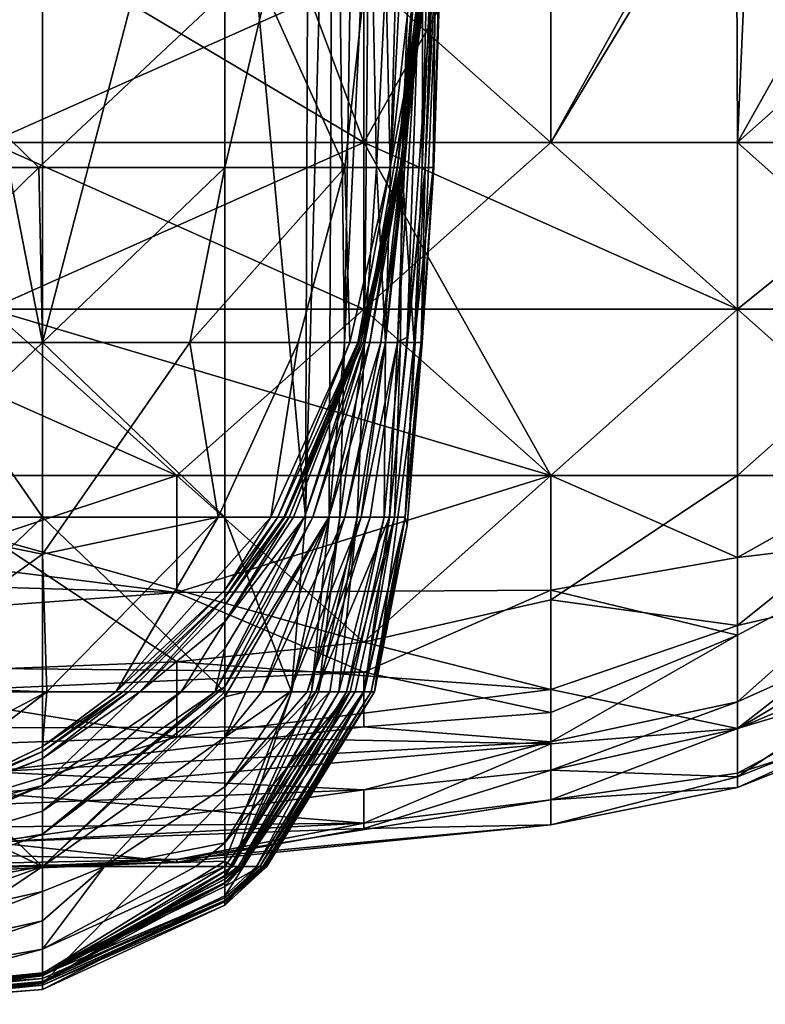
# Model space of a CAD drawing. Extents: x -1.05 to 1.05, y -0.36 to 0.36.
# Tile 162 of 226: x 0.8591 to 0.8821, y -0.3614 to -0.3311. Entities that reach past the tile are written whole.
import ezdxf

# ---------------------------------------------------------------- set-up
doc = ezdxf.new("R2010")
doc.units = 0

msp = doc.modelspace()

# ---------------------------------------------------------------- linework, layer by layer
for points in [[(0.867951, -0.346388, 0.271011), (0.86807, -0.314083, 0.271011), (0.865458, -0.319467, 0.273338)], [(0.868675, -0.346388, 0.267276), (0.868814, -0.314083, 0.267276), (0.867951, -0.346388, 0.271011)], [(0.868814, -0.314083, 0.267276), (0.86807, -0.314083, 0.271011), (0.867951, -0.346388, 0.271011)], [(0.869154, -0.341004, 0.263541), (0.868814, -0.314083, 0.267276), (0.868675, -0.346388, 0.267276)], [(0.869154, -0.341004, 0.263541), (0.869585, -0.314083, 0.259805), (0.868814, -0.314083, 0.267276)], [(0.869919, -0.324851, 0.25607), (0.869585, -0.314083, 0.259805), (0.869154, -0.341004, 0.263541)], [(0.871183, -0.314083, 0.237394), (0.869919, -0.324851, 0.25607), (0.870138, -0.335619, 0.252335)], [(0.870563, -0.335619, 0.244864), (0.871183, -0.314083, 0.237394), (0.870138, -0.335619, 0.252335)], [(0.870563, -0.335619, 0.244864), (0.870915, -0.335619, 0.237394), (0.87169, -0.314083, 0.226188)], [(0.870563, -0.335619, 0.244864), (0.87169, -0.314083, 0.226188), (0.871183, -0.314083, 0.237394)], [(0.871569, -0.324851, 0.226188), (0.87169, -0.314083, 0.226188), (0.870915, -0.335619, 0.237394)], [(0.869746, -0.334843, 0.381328), (0.863987, -0.319443, 0.384778), (0.852468, -0.324576, 0.386456)], [(0.859838, -0.319467, 0.273912), (0.855641, -0.319467, 0.271011), (0.859838, -0.341004, 0.273661)], [(0.855641, -0.319467, 0.271011), (0.856108, -0.341004, 0.271011), (0.859838, -0.341004, 0.273661)], [(0.865458, -0.346388, 0.273252), (0.865458, -0.319467, 0.273338), (0.859838, -0.341004, 0.273661)], [(0.859838, -0.341004, 0.273661), (0.865458, -0.319467, 0.273338), (0.859838, -0.319467, 0.273912)], [(0.869746, -0.334843, 0.381328), (0.875505, -0.324576, 0.380463), (0.863987, -0.319443, 0.384778)], [(0.865458, -0.346388, 0.273252), (0.867951, -0.346388, 0.271011), (0.865458, -0.319467, 0.273338)], [(0.858228, -0.334843, 0.38322), (0.869746, -0.334843, 0.381328), (0.852468, -0.324576, 0.386456)], [(0.869746, -0.334843, 0.381328), (0.875505, -0.334843, 0.379545), (0.875505, -0.324576, 0.380463)], [(0.875505, -0.334843, 0.26769), (0.869746, -0.32971, 0.266331), (0.875505, -0.324576, 0.267241)], [(0.875505, -0.334843, 0.379545), (0.881714, -0.324576, 0.377093), (0.875505, -0.324576, 0.380463)], [(0.881265, -0.334843, 0.376908), (0.881714, -0.324576, 0.377093), (0.875505, -0.334843, 0.379545)], [(0.881265, -0.334843, 0.269207), (0.875505, -0.334843, 0.26769), (0.881217, -0.324576, 0.268965)], [(0.875505, -0.334843, 0.26769), (0.875505, -0.324576, 0.267241), (0.881217, -0.324576, 0.268965)], [(0.881265, -0.334843, 0.269207), (0.881217, -0.324576, 0.268965), (0.887024, -0.32971, 0.271687)], [(0.881265, -0.334843, 0.376908), (0.887644, -0.334843, 0.372178), (0.887024, -0.324576, 0.373042)], [(0.881265, -0.334843, 0.376908), (0.887024, -0.324576, 0.373042), (0.881714, -0.324576, 0.377093)], [(0.866728, -0.330235, 0.005807), (0.870324, -0.324851, 0.009542), (0.869164, -0.335619, 0.009542)], [(0.869763, -0.341004, 0.25607), (0.869919, -0.324851, 0.25607), (0.869154, -0.341004, 0.263541)], [(0.870557, -0.335619, 0.013278), (0.869164, -0.335619, 0.009542), (0.870324, -0.324851, 0.009542)], [(0.870138, -0.335619, 0.252335), (0.869919, -0.324851, 0.25607), (0.869763, -0.341004, 0.25607)], [(0.870557, -0.335619, 0.013278), (0.870324, -0.324851, 0.009542), (0.871163, -0.330235, 0.013278)], [(0.871548, -0.335619, 0.218717), (0.871569, -0.324851, 0.226188), (0.870915, -0.335619, 0.237394)], [(0.871438, -0.330235, 0.117865), (0.870999, -0.335619, 0.106659), (0.871511, -0.324851, 0.099189)], [(0.871511, -0.324851, 0.099189), (0.870999, -0.335619, 0.106659), (0.87126, -0.330235, 0.099189)], [(0.872192, -0.324851, 0.173894), (0.871898, -0.335619, 0.188835), (0.871513, -0.341004, 0.173894)], [(0.871639, -0.335619, 0.151483), (0.872192, -0.324851, 0.173894), (0.871513, -0.341004, 0.173894)], [(0.871796, -0.324851, 0.218717), (0.871569, -0.324851, 0.226188), (0.871548, -0.335619, 0.218717)], [(0.872008, -0.324851, 0.211247), (0.871796, -0.324851, 0.218717), (0.871548, -0.335619, 0.218717)], [(0.871878, -0.335619, 0.196306), (0.872008, -0.324851, 0.211247), (0.871548, -0.335619, 0.218717)], [(0.872043, -0.324851, 0.151483), (0.872192, -0.324851, 0.173894), (0.871639, -0.335619, 0.151483)], [(0.87182, -0.330235, 0.147747), (0.872043, -0.324851, 0.151483), (0.871639, -0.335619, 0.151483)], [(0.87223, -0.324851, 0.196306), (0.872008, -0.324851, 0.211247), (0.871878, -0.335619, 0.196306)], [(0.872247, -0.324851, 0.188835), (0.87223, -0.324851, 0.196306), (0.871878, -0.335619, 0.196306)], [(0.871898, -0.335619, 0.188835), (0.872247, -0.324851, 0.188835), (0.871878, -0.335619, 0.196306)], [(0.872192, -0.324851, 0.173894), (0.872247, -0.324851, 0.188835), (0.871898, -0.335619, 0.188835)], [(0.858228, -0.334843, 0.266435), (0.852468, -0.32971, 0.2656), (0.869746, -0.32971, 0.266331)], [(0.858228, -0.334843, 0.266435), (0.869746, -0.32971, 0.266331), (0.869746, -0.334843, 0.26689)], [(0.869746, -0.334843, 0.26689), (0.869746, -0.32971, 0.266331), (0.875505, -0.334843, 0.26769)], [(0.887024, -0.339976, 0.272272), (0.881265, -0.334843, 0.269207), (0.887024, -0.32971, 0.271687)], [(0.859731, -0.335619, 0.002072), (0.854219, -0.330235, 0.00059), (0.865458, -0.330235, 0.004757)], [(0.859731, -0.335619, 0.002072), (0.854219, -0.335619, 0.000812), (0.854219, -0.330235, 0.00059)], [(0.865458, -0.330235, 0.004757), (0.865458, -0.335619, 0.005335), (0.859731, -0.335619, 0.002072)], [(0.869164, -0.335619, 0.009542), (0.865458, -0.335619, 0.005335), (0.866728, -0.330235, 0.005807)], [(0.865458, -0.335619, 0.005335), (0.865458, -0.330235, 0.004757), (0.866728, -0.330235, 0.005807)], [(0.869721, -0.341004, 0.024484), (0.871612, -0.330235, 0.024484), (0.87087, -0.335619, 0.039425)], [(0.870932, -0.335619, 0.020748), (0.871612, -0.330235, 0.024484), (0.869721, -0.341004, 0.024484)], [(0.871587, -0.330235, 0.020748), (0.870557, -0.335619, 0.013278), (0.871163, -0.330235, 0.013278)], [(0.870557, -0.335619, 0.013278), (0.871587, -0.330235, 0.020748), (0.870932, -0.335619, 0.020748)], [(0.871424, -0.330235, 0.054366), (0.870777, -0.335619, 0.054366), (0.871495, -0.330235, 0.04316)], [(0.870777, -0.335619, 0.054366), (0.87087, -0.335619, 0.039425), (0.871495, -0.330235, 0.04316)], [(0.870777, -0.335619, 0.054366), (0.871424, -0.330235, 0.054366), (0.870786, -0.335619, 0.076777)], [(0.870779, -0.341004, 0.1216), (0.870999, -0.335619, 0.106659), (0.871438, -0.330235, 0.117865)], [(0.870779, -0.341004, 0.1216), (0.871438, -0.330235, 0.117865), (0.871077, -0.340842, 0.136542)], [(0.871303, -0.330235, 0.069307), (0.870786, -0.335619, 0.076777), (0.871424, -0.330235, 0.054366)], [(0.870786, -0.335619, 0.076777), (0.87126, -0.330235, 0.099189), (0.8709, -0.335619, 0.095454)], [(0.871303, -0.330235, 0.069307), (0.87126, -0.330235, 0.099189), (0.870786, -0.335619, 0.076777)], [(0.871495, -0.330235, 0.04316), (0.87087, -0.335619, 0.039425), (0.871612, -0.330235, 0.024484)], [(0.87126, -0.330235, 0.099189), (0.870999, -0.335619, 0.106659), (0.8709, -0.335619, 0.095454)], [(0.871612, -0.330235, 0.024484), (0.870932, -0.335619, 0.020748), (0.871587, -0.330235, 0.020748)], [(0.871077, -0.340842, 0.136542), (0.87182, -0.330235, 0.147747), (0.871639, -0.335619, 0.151483)], [(0.871438, -0.330235, 0.117865), (0.87182, -0.330235, 0.147747), (0.871077, -0.340842, 0.136542)], [(0.869746, -0.339976, 0.379856), (0.858228, -0.334843, 0.38322), (0.852468, -0.339976, 0.381902)], [(0.858228, -0.339976, 0.267895), (0.858228, -0.334843, 0.266435), (0.869746, -0.334843, 0.26689)], [(0.858228, -0.334843, 0.38322), (0.869746, -0.339976, 0.379856), (0.869746, -0.334843, 0.381328)], [(0.869746, -0.334843, 0.26689), (0.875505, -0.345109, 0.27072), (0.858228, -0.339976, 0.267895)], [(0.881265, -0.339976, 0.269863), (0.869746, -0.334843, 0.26689), (0.875505, -0.334843, 0.26769)], [(0.869746, -0.339976, 0.379856), (0.875505, -0.334843, 0.379545), (0.869746, -0.334843, 0.381328)], [(0.869746, -0.339976, 0.379856), (0.881265, -0.339976, 0.375754), (0.875505, -0.334843, 0.379545)], [(0.881265, -0.339976, 0.269863), (0.875505, -0.345109, 0.27072), (0.869746, -0.334843, 0.26689)], [(0.881265, -0.339976, 0.375754), (0.881265, -0.334843, 0.376908), (0.875505, -0.334843, 0.379545)], [(0.881265, -0.339976, 0.269863), (0.875505, -0.334843, 0.26769), (0.881265, -0.334843, 0.269207)], [(0.881265, -0.339976, 0.375754), (0.887644, -0.334843, 0.372178), (0.881265, -0.334843, 0.376908)], [(0.887024, -0.345109, 0.367697), (0.887644, -0.334843, 0.372178), (0.881265, -0.339976, 0.375754)], [(0.881265, -0.339976, 0.269863), (0.881265, -0.334843, 0.269207), (0.887024, -0.339976, 0.272272)], [(0.859731, -0.335619, 0.002072), (0.859838, -0.341004, 0.002996), (0.854219, -0.341004, 0.001425)], [(0.854219, -0.341004, 0.001425), (0.854219, -0.335619, 0.000812), (0.859731, -0.335619, 0.002072)], [(0.865458, -0.335619, 0.005335), (0.859838, -0.341004, 0.002996), (0.859731, -0.335619, 0.002072)], [(0.864388, -0.341004, 0.005807), (0.859838, -0.341004, 0.002996), (0.865458, -0.335619, 0.005335)], [(0.86772, -0.341004, 0.009542), (0.864388, -0.341004, 0.005807), (0.869164, -0.335619, 0.009542)], [(0.864388, -0.341004, 0.005807), (0.865458, -0.335619, 0.005335), (0.869164, -0.335619, 0.009542)], [(0.86772, -0.341004, 0.009542), (0.869164, -0.335619, 0.009542), (0.869309, -0.341004, 0.013278)], [(0.869164, -0.335619, 0.009542), (0.870557, -0.335619, 0.013278), (0.869309, -0.341004, 0.013278)], [(0.869309, -0.341004, 0.013278), (0.870557, -0.335619, 0.013278), (0.869564, -0.341004, 0.017013)], [(0.869564, -0.341004, 0.017013), (0.870932, -0.335619, 0.020748), (0.869721, -0.341004, 0.024484)], [(0.870557, -0.335619, 0.013278), (0.870932, -0.335619, 0.020748), (0.869564, -0.341004, 0.017013)], [(0.869595, -0.341004, 0.039425), (0.87087, -0.335619, 0.039425), (0.86965, -0.341004, 0.054366)], [(0.869721, -0.341004, 0.024484), (0.87087, -0.335619, 0.039425), (0.869595, -0.341004, 0.039425)], [(0.86965, -0.341004, 0.054366), (0.870777, -0.335619, 0.054366), (0.86978, -0.341004, 0.069307)], [(0.87087, -0.335619, 0.039425), (0.870777, -0.335619, 0.054366), (0.86965, -0.341004, 0.054366)], [(0.870413, -0.341004, 0.244864), (0.870138, -0.335619, 0.252335), (0.869763, -0.341004, 0.25607)], [(0.86978, -0.341004, 0.069307), (0.870786, -0.335619, 0.076777), (0.869931, -0.341004, 0.080513)], [(0.870777, -0.335619, 0.054366), (0.870786, -0.335619, 0.076777), (0.86978, -0.341004, 0.069307)], [(0.869931, -0.341004, 0.080513), (0.8709, -0.335619, 0.095454), (0.870273, -0.341004, 0.099189)], [(0.870786, -0.335619, 0.076777), (0.8709, -0.335619, 0.095454), (0.869931, -0.341004, 0.080513)], [(0.870563, -0.335619, 0.244864), (0.870138, -0.335619, 0.252335), (0.870413, -0.341004, 0.244864)], [(0.870273, -0.341004, 0.099189), (0.870999, -0.335619, 0.106659), (0.870413, -0.341004, 0.106659)], [(0.8709, -0.335619, 0.095454), (0.870999, -0.335619, 0.106659), (0.870273, -0.341004, 0.099189)], [(0.870915, -0.335619, 0.237394), (0.870563, -0.335619, 0.244864), (0.870413, -0.341004, 0.244864)], [(0.870879, -0.341004, 0.233658), (0.870915, -0.335619, 0.237394), (0.870413, -0.341004, 0.244864)], [(0.870413, -0.341004, 0.106659), (0.870999, -0.335619, 0.106659), (0.870779, -0.341004, 0.1216)], [(0.870536, -0.346388, 0.140277), (0.871639, -0.335619, 0.151483), (0.871023, -0.346388, 0.166424)], [(0.871077, -0.340842, 0.136542), (0.871639, -0.335619, 0.151483), (0.870536, -0.346388, 0.140277)], [(0.871294, -0.341004, 0.218717), (0.870915, -0.335619, 0.237394), (0.870879, -0.341004, 0.233658)], [(0.870915, -0.335619, 0.237394), (0.871294, -0.341004, 0.218717), (0.871548, -0.335619, 0.218717)], [(0.871513, -0.341004, 0.173894), (0.871023, -0.346388, 0.166424), (0.871639, -0.335619, 0.151483)], [(0.871878, -0.335619, 0.196306), (0.871548, -0.335619, 0.218717), (0.871294, -0.341004, 0.218717)], [(0.871545, -0.341004, 0.200041), (0.871878, -0.335619, 0.196306), (0.871294, -0.341004, 0.218717)], [(0.871513, -0.341004, 0.173894), (0.871898, -0.335619, 0.188835), (0.871545, -0.341004, 0.200041)], [(0.871898, -0.335619, 0.188835), (0.871878, -0.335619, 0.196306), (0.871545, -0.341004, 0.200041)], [(0.863987, -0.345109, 0.270457), (0.83519, -0.345109, 0.271084), (0.858228, -0.339976, 0.267895)], [(0.846709, -0.345109, 0.379229), (0.863987, -0.345109, 0.378035), (0.852468, -0.339976, 0.381902)], [(0.863987, -0.345109, 0.378035), (0.869746, -0.339976, 0.379856), (0.852468, -0.339976, 0.381902)], [(0.875505, -0.345109, 0.27072), (0.863987, -0.345109, 0.270457), (0.858228, -0.339976, 0.267895)], [(0.863987, -0.345109, 0.378035), (0.875505, -0.345109, 0.375757), (0.869746, -0.339976, 0.379856)], [(0.875505, -0.345109, 0.375757), (0.881265, -0.339976, 0.375754), (0.869746, -0.339976, 0.379856)], [(0.875505, -0.345109, 0.375757), (0.881265, -0.345109, 0.372882), (0.881265, -0.339976, 0.375754)], [(0.881265, -0.339976, 0.269863), (0.881265, -0.345109, 0.271608), (0.875505, -0.345109, 0.27072)], [(0.887024, -0.339976, 0.272272), (0.881265, -0.345109, 0.271608), (0.881265, -0.339976, 0.269863)], [(0.885757, -0.345109, 0.27388), (0.881265, -0.345109, 0.271608), (0.887024, -0.339976, 0.272272)], [(0.881265, -0.339976, 0.375754), (0.881265, -0.345109, 0.372882), (0.887024, -0.345109, 0.367697)], [(0.859838, -0.341004, 0.002996), (0.859838, -0.347533, 0.005807), (0.854219, -0.346388, 0.002808)], [(0.854219, -0.341004, 0.001425), (0.859838, -0.341004, 0.002996), (0.854219, -0.346388, 0.002808)], [(0.856108, -0.341004, 0.271011), (0.85557, -0.346388, 0.271011), (0.859838, -0.346388, 0.273723)], [(0.859838, -0.341004, 0.273661), (0.856108, -0.341004, 0.271011), (0.859838, -0.346388, 0.273723)], [(0.859838, -0.346388, 0.273723), (0.865458, -0.346388, 0.273252), (0.859838, -0.341004, 0.273661)], [(0.865255, -0.346388, 0.009542), (0.859838, -0.347533, 0.005807), (0.864388, -0.341004, 0.005807)], [(0.859838, -0.347533, 0.005807), (0.859838, -0.341004, 0.002996), (0.864388, -0.341004, 0.005807)], [(0.865255, -0.346388, 0.009542), (0.864388, -0.341004, 0.005807), (0.86772, -0.341004, 0.009542)], [(0.866879, -0.346388, 0.013278), (0.865255, -0.346388, 0.009542), (0.86772, -0.341004, 0.009542)], [(0.866879, -0.346388, 0.013278), (0.869309, -0.341004, 0.013278), (0.867096, -0.346388, 0.017013)], [(0.866879, -0.346388, 0.013278), (0.86772, -0.341004, 0.009542), (0.869309, -0.341004, 0.013278)], [(0.867096, -0.346388, 0.017013), (0.869564, -0.341004, 0.017013), (0.867283, -0.346388, 0.024484)], [(0.869309, -0.341004, 0.013278), (0.869564, -0.341004, 0.017013), (0.867096, -0.346388, 0.017013)], [(0.867283, -0.346388, 0.024484), (0.869721, -0.341004, 0.024484), (0.867315, -0.346388, 0.039425)], [(0.869564, -0.341004, 0.017013), (0.869721, -0.341004, 0.024484), (0.867283, -0.346388, 0.024484)], [(0.867315, -0.346388, 0.039425), (0.869595, -0.341004, 0.039425), (0.867442, -0.346388, 0.046895)], [(0.869721, -0.341004, 0.024484), (0.869595, -0.341004, 0.039425), (0.867315, -0.346388, 0.039425)], [(0.867442, -0.346388, 0.046895), (0.86965, -0.341004, 0.054366), (0.867577, -0.346388, 0.054366)], [(0.869595, -0.341004, 0.039425), (0.86965, -0.341004, 0.054366), (0.867442, -0.346388, 0.046895)], [(0.867577, -0.346388, 0.054366), (0.86965, -0.341004, 0.054366), (0.867917, -0.346388, 0.069307)], [(0.867917, -0.346388, 0.069307), (0.86978, -0.341004, 0.069307), (0.868174, -0.346388, 0.076777)], [(0.86965, -0.341004, 0.054366), (0.86978, -0.341004, 0.069307), (0.867917, -0.346388, 0.069307)], [(0.868174, -0.346388, 0.076777), (0.869931, -0.341004, 0.080513), (0.868662, -0.346388, 0.091718)], [(0.86978, -0.341004, 0.069307), (0.869931, -0.341004, 0.080513), (0.868174, -0.346388, 0.076777)], [(0.868662, -0.346388, 0.091718), (0.870273, -0.341004, 0.099189), (0.869159, -0.346388, 0.102924)], [(0.869931, -0.341004, 0.080513), (0.870273, -0.341004, 0.099189), (0.868662, -0.346388, 0.091718)], [(0.869003, -0.346388, 0.263541), (0.869154, -0.341004, 0.263541), (0.868675, -0.346388, 0.267276)], [(0.869763, -0.341004, 0.25607), (0.869154, -0.341004, 0.263541), (0.869003, -0.346388, 0.263541)], [(0.869538, -0.346388, 0.25607), (0.869763, -0.341004, 0.25607), (0.869003, -0.346388, 0.263541)], [(0.869159, -0.346388, 0.102924), (0.870413, -0.341004, 0.106659), (0.869661, -0.346388, 0.11413)], [(0.870273, -0.341004, 0.099189), (0.870413, -0.341004, 0.106659), (0.869159, -0.346388, 0.102924)], [(0.870413, -0.341004, 0.244864), (0.869763, -0.341004, 0.25607), (0.869538, -0.346388, 0.25607)], [(0.870367, -0.346388, 0.237394), (0.870413, -0.341004, 0.244864), (0.869538, -0.346388, 0.25607)], [(0.869661, -0.346388, 0.11413), (0.870779, -0.341004, 0.1216), (0.86994, -0.346388, 0.1216)], [(0.870413, -0.341004, 0.106659), (0.870779, -0.341004, 0.1216), (0.869661, -0.346388, 0.11413)], [(0.86994, -0.346388, 0.1216), (0.870779, -0.341004, 0.1216), (0.870536, -0.346388, 0.140277)], [(0.871077, -0.346652, 0.188835), (0.870074, -0.351772, 0.1851), (0.871513, -0.341004, 0.173894)], [(0.871513, -0.341004, 0.173894), (0.870074, -0.351772, 0.1851), (0.871023, -0.346388, 0.166424)], [(0.870879, -0.341004, 0.233658), (0.870413, -0.341004, 0.244864), (0.870367, -0.346388, 0.237394)], [(0.870687, -0.346388, 0.226188), (0.870879, -0.341004, 0.233658), (0.870367, -0.346388, 0.237394)], [(0.870779, -0.341004, 0.1216), (0.871077, -0.340842, 0.136542), (0.870536, -0.346388, 0.140277)], [(0.871294, -0.341004, 0.218717), (0.870879, -0.341004, 0.233658), (0.870687, -0.346388, 0.226188)], [(0.871014, -0.346388, 0.207512), (0.871294, -0.341004, 0.218717), (0.870687, -0.346388, 0.226188)], [(0.871294, -0.341004, 0.218717), (0.871014, -0.346388, 0.207512), (0.871545, -0.341004, 0.200041)], [(0.871077, -0.346652, 0.188835), (0.871545, -0.341004, 0.200041), (0.871014, -0.346388, 0.207512)], [(0.871545, -0.341004, 0.200041), (0.871077, -0.346652, 0.188835), (0.871513, -0.341004, 0.173894)], [(0.863987, -0.34871, 0.27388), (0.806394, -0.347024, 0.27388), (0.83519, -0.345109, 0.271084)], [(0.863987, -0.345109, 0.270457), (0.863987, -0.34871, 0.27388), (0.83519, -0.345109, 0.271084)], [(0.846709, -0.345109, 0.379229), (0.858228, -0.347017, 0.377093), (0.863987, -0.345109, 0.378035)], [(0.858228, -0.347017, 0.377093), (0.869746, -0.350242, 0.372256), (0.863987, -0.345109, 0.378035)], [(0.875505, -0.348637, 0.27388), (0.863987, -0.34871, 0.27388), (0.875505, -0.345109, 0.27072)], [(0.863987, -0.345109, 0.378035), (0.869746, -0.350242, 0.372256), (0.875505, -0.345109, 0.375757)], [(0.875505, -0.345109, 0.27072), (0.863987, -0.34871, 0.27388), (0.863987, -0.345109, 0.270457)], [(0.869746, -0.350242, 0.372256), (0.875505, -0.348942, 0.372178), (0.875505, -0.345109, 0.375757)], [(0.875505, -0.345109, 0.375757), (0.875505, -0.348942, 0.372178), (0.881265, -0.345109, 0.372882)], [(0.881265, -0.349733, 0.367263), (0.881265, -0.345109, 0.372882), (0.875505, -0.348942, 0.372178)], [(0.881265, -0.345109, 0.271608), (0.881265, -0.347638, 0.27388), (0.875505, -0.345109, 0.27072)], [(0.881265, -0.347638, 0.27388), (0.875505, -0.348637, 0.27388), (0.875505, -0.345109, 0.27072)], [(0.885757, -0.345109, 0.27388), (0.887024, -0.34695, 0.278795), (0.881265, -0.347638, 0.27388)], [(0.881265, -0.347638, 0.27388), (0.881265, -0.345109, 0.271608), (0.885757, -0.345109, 0.27388)], [(0.887024, -0.345109, 0.367697), (0.881265, -0.345109, 0.372882), (0.881265, -0.349733, 0.367263)], [(0.887024, -0.34839, 0.362348), (0.887024, -0.345109, 0.367697), (0.881265, -0.349733, 0.367263)], [(0.859838, -0.346388, 0.273723), (0.854219, -0.351772, 0.273501), (0.859838, -0.351772, 0.274241)], [(0.85557, -0.346388, 0.271011), (0.854219, -0.351772, 0.273501), (0.859838, -0.346388, 0.273723)], [(0.859838, -0.347533, 0.005807), (0.854219, -0.351558, 0.005807), (0.854219, -0.346388, 0.002808)], [(0.865458, -0.351772, 0.273071), (0.865458, -0.346388, 0.273252), (0.859838, -0.346388, 0.273723)], [(0.859838, -0.351772, 0.274241), (0.865458, -0.351772, 0.273071), (0.859838, -0.346388, 0.273723)], [(0.859838, -0.347533, 0.005807), (0.865255, -0.346388, 0.009542), (0.859974, -0.351772, 0.009542)], [(0.862099, -0.351772, 0.013278), (0.859974, -0.351772, 0.009542), (0.865255, -0.346388, 0.009542)], [(0.865458, -0.348638, 0.017013), (0.862099, -0.351772, 0.013278), (0.866879, -0.346388, 0.013278)], [(0.862099, -0.351772, 0.013278), (0.865255, -0.346388, 0.009542), (0.866879, -0.346388, 0.013278)], [(0.865458, -0.351614, 0.084248), (0.865161, -0.351772, 0.080513), (0.868174, -0.346388, 0.076777)], [(0.868174, -0.346388, 0.076777), (0.865161, -0.351772, 0.080513), (0.867917, -0.346388, 0.069307)], [(0.865161, -0.351772, 0.080513), (0.865458, -0.350433, 0.069307), (0.867917, -0.346388, 0.069307)], [(0.867442, -0.346388, 0.046895), (0.865458, -0.349097, 0.04316), (0.867315, -0.346388, 0.039425)], [(0.865458, -0.349097, 0.04316), (0.865458, -0.348866, 0.028219), (0.867315, -0.346388, 0.039425)], [(0.867315, -0.346388, 0.039425), (0.865458, -0.348866, 0.028219), (0.867283, -0.346388, 0.024484)], [(0.867283, -0.346388, 0.024484), (0.865458, -0.348866, 0.028219), (0.867096, -0.346388, 0.017013)], [(0.865458, -0.348866, 0.028219), (0.865458, -0.348638, 0.017013), (0.867096, -0.346388, 0.017013)], [(0.867096, -0.346388, 0.017013), (0.865458, -0.348638, 0.017013), (0.866879, -0.346388, 0.013278)], [(0.865458, -0.349615, 0.054366), (0.865458, -0.349097, 0.04316), (0.867442, -0.346388, 0.046895)], [(0.865458, -0.351931, 0.087983), (0.868662, -0.346388, 0.091718), (0.866104, -0.351772, 0.095454)], [(0.865458, -0.351614, 0.084248), (0.868662, -0.346388, 0.091718), (0.865458, -0.351931, 0.087983)], [(0.868662, -0.346388, 0.091718), (0.865458, -0.351614, 0.084248), (0.868174, -0.346388, 0.076777)], [(0.865458, -0.350433, 0.069307), (0.865458, -0.349615, 0.054366), (0.867917, -0.346388, 0.069307)], [(0.867917, -0.346388, 0.069307), (0.865458, -0.349615, 0.054366), (0.867577, -0.346388, 0.054366)], [(0.867577, -0.346388, 0.054366), (0.865458, -0.349615, 0.054366), (0.867442, -0.346388, 0.046895)], [(0.865458, -0.351772, 0.273071), (0.867519, -0.351772, 0.271011), (0.865458, -0.346388, 0.273252)], [(0.867519, -0.351772, 0.271011), (0.867951, -0.346388, 0.271011), (0.865458, -0.346388, 0.273252)], [(0.866104, -0.351772, 0.095454), (0.868662, -0.346388, 0.091718), (0.866607, -0.351772, 0.102924)], [(0.866607, -0.351772, 0.102924), (0.869159, -0.346388, 0.102924), (0.86747, -0.351772, 0.11413)], [(0.868662, -0.346388, 0.091718), (0.869159, -0.346388, 0.102924), (0.866607, -0.351772, 0.102924)], [(0.86747, -0.351772, 0.11413), (0.869661, -0.346388, 0.11413), (0.867994, -0.351772, 0.1216)], [(0.869159, -0.346388, 0.102924), (0.869661, -0.346388, 0.11413), (0.86747, -0.351772, 0.11413)], [(0.868135, -0.351772, 0.267276), (0.868675, -0.346388, 0.267276), (0.867519, -0.351772, 0.271011)], [(0.868675, -0.346388, 0.267276), (0.867951, -0.346388, 0.271011), (0.867519, -0.351772, 0.271011)], [(0.867994, -0.351772, 0.1216), (0.86994, -0.346388, 0.1216), (0.868267, -0.351772, 0.125336)], [(0.869661, -0.346388, 0.11413), (0.86994, -0.346388, 0.1216), (0.867994, -0.351772, 0.1216)], [(0.869003, -0.346388, 0.263541), (0.868675, -0.346388, 0.267276), (0.868135, -0.351772, 0.267276)], [(0.86835, -0.351772, 0.263541), (0.869003, -0.346388, 0.263541), (0.868135, -0.351772, 0.267276)], [(0.868267, -0.351772, 0.125336), (0.870536, -0.346388, 0.140277), (0.869326, -0.351772, 0.144012)], [(0.86994, -0.346388, 0.1216), (0.870536, -0.346388, 0.140277), (0.868267, -0.351772, 0.125336)], [(0.869538, -0.346388, 0.25607), (0.869003, -0.346388, 0.263541), (0.86835, -0.351772, 0.263541)], [(0.868697, -0.351772, 0.25607), (0.869538, -0.346388, 0.25607), (0.86835, -0.351772, 0.263541)], [(0.868971, -0.351772, 0.2486), (0.869538, -0.346388, 0.25607), (0.868697, -0.351772, 0.25607)], [(0.870367, -0.346388, 0.237394), (0.869538, -0.346388, 0.25607), (0.868971, -0.351772, 0.2486)], [(0.869211, -0.351772, 0.241129), (0.870367, -0.346388, 0.237394), (0.868971, -0.351772, 0.2486)], [(0.870687, -0.346388, 0.226188), (0.870367, -0.346388, 0.237394), (0.869211, -0.351772, 0.241129)], [(0.869483, -0.351772, 0.229923), (0.870687, -0.346388, 0.226188), (0.869211, -0.351772, 0.241129)], [(0.869326, -0.351772, 0.144012), (0.870536, -0.346388, 0.140277), (0.869758, -0.351772, 0.155218)], [(0.869736, -0.351772, 0.218717), (0.870687, -0.346388, 0.226188), (0.869483, -0.351772, 0.229923)], [(0.869971, -0.351772, 0.203776), (0.871014, -0.346388, 0.207512), (0.869736, -0.351772, 0.218717)], [(0.871014, -0.346388, 0.207512), (0.870687, -0.346388, 0.226188), (0.869736, -0.351772, 0.218717)], [(0.869758, -0.351772, 0.155218), (0.871023, -0.346388, 0.166424), (0.870074, -0.351772, 0.1851)], [(0.870536, -0.346388, 0.140277), (0.871023, -0.346388, 0.166424), (0.869758, -0.351772, 0.155218)], [(0.871077, -0.346652, 0.188835), (0.871014, -0.346388, 0.207512), (0.869971, -0.351772, 0.203776)], [(0.870074, -0.351772, 0.1851), (0.871077, -0.346652, 0.188835), (0.869971, -0.351772, 0.203776)], [(0.806394, -0.347024, 0.27388), (0.863987, -0.34871, 0.27388), (0.83519, -0.350832, 0.278795)], [(0.863987, -0.350852, 0.372178), (0.858228, -0.347017, 0.377093), (0.852468, -0.351304, 0.372178)], [(0.869746, -0.350242, 0.372256), (0.858228, -0.347017, 0.377093), (0.863987, -0.350852, 0.372178)], [(0.881265, -0.352081, 0.288625), (0.881265, -0.350023, 0.278795), (0.887024, -0.34695, 0.278795)], [(0.881265, -0.347638, 0.27388), (0.887024, -0.34695, 0.278795), (0.881265, -0.350023, 0.278795)], [(0.887024, -0.34695, 0.278795), (0.887024, -0.349495, 0.288625), (0.881265, -0.352081, 0.288625)], [(0.859838, -0.347533, 0.005807), (0.859974, -0.351772, 0.009542), (0.854219, -0.351558, 0.005807)], [(0.875505, -0.348637, 0.27388), (0.881265, -0.347638, 0.27388), (0.881265, -0.350023, 0.278795)], [(0.881265, -0.352899, 0.357433), (0.887024, -0.34839, 0.362348), (0.881265, -0.349733, 0.367263)], [(0.887024, -0.34839, 0.362348), (0.881265, -0.352899, 0.357433), (0.887024, -0.351179, 0.352518)], [(0.83519, -0.350832, 0.278795), (0.863987, -0.34871, 0.27388), (0.869746, -0.351171, 0.278795)], [(0.862099, -0.351772, 0.013278), (0.865458, -0.348638, 0.017013), (0.862332, -0.351772, 0.017013)], [(0.865458, -0.348638, 0.017013), (0.865458, -0.348866, 0.028219), (0.862332, -0.351772, 0.017013)], [(0.862332, -0.351772, 0.017013), (0.865458, -0.348866, 0.028219), (0.86249, -0.351772, 0.031954)], [(0.86249, -0.351772, 0.031954), (0.865458, -0.348866, 0.028219), (0.862841, -0.351772, 0.04316)], [(0.865458, -0.348866, 0.028219), (0.865458, -0.349097, 0.04316), (0.862841, -0.351772, 0.04316)], [(0.863987, -0.34871, 0.27388), (0.875505, -0.348637, 0.27388), (0.869746, -0.351171, 0.278795)], [(0.875505, -0.348637, 0.27388), (0.875505, -0.352408, 0.28371), (0.869746, -0.351171, 0.278795)], [(0.875505, -0.348637, 0.27388), (0.881265, -0.350023, 0.278795), (0.875505, -0.352408, 0.28371)], [(0.865458, -0.349097, 0.04316), (0.865458, -0.349615, 0.054366), (0.862841, -0.351772, 0.04316)], [(0.869746, -0.350242, 0.372256), (0.875505, -0.351701, 0.367263), (0.875505, -0.348942, 0.372178)], [(0.875505, -0.351701, 0.367263), (0.881265, -0.349733, 0.367263), (0.875505, -0.348942, 0.372178)], [(0.887024, -0.349495, 0.288625), (0.887469, -0.350242, 0.298455), (0.881265, -0.35291, 0.298455)], [(0.881265, -0.352081, 0.288625), (0.887024, -0.349495, 0.288625), (0.881265, -0.35291, 0.298455)], [(0.862841, -0.351772, 0.04316), (0.865458, -0.349615, 0.054366), (0.864113, -0.351772, 0.065571)], [(0.865458, -0.349615, 0.054366), (0.865458, -0.350433, 0.069307), (0.864113, -0.351772, 0.065571)], [(0.881265, -0.349733, 0.367263), (0.875505, -0.351701, 0.367263), (0.881265, -0.352899, 0.357433)], [(0.875505, -0.35331, 0.288625), (0.881265, -0.350023, 0.278795), (0.881265, -0.352081, 0.288625)], [(0.875505, -0.352408, 0.28371), (0.881265, -0.350023, 0.278795), (0.875505, -0.35331, 0.288625)], [(0.863987, -0.350852, 0.372178), (0.875505, -0.351701, 0.367263), (0.869746, -0.350242, 0.372256)], [(0.865458, -0.350433, 0.069307), (0.865161, -0.351772, 0.080513), (0.864113, -0.351772, 0.065571)], [(0.881265, -0.354389, 0.323029), (0.887469, -0.350242, 0.298455), (0.887024, -0.352116, 0.323029)], [(0.881265, -0.35291, 0.298455), (0.887469, -0.350242, 0.298455), (0.881265, -0.354389, 0.323029)], [(0.83519, -0.350832, 0.278795), (0.869746, -0.351171, 0.278795), (0.829431, -0.352942, 0.28371)], [(0.852468, -0.351304, 0.372178), (0.863987, -0.353164, 0.367263), (0.863987, -0.350852, 0.372178)], [(0.863987, -0.353164, 0.367263), (0.875505, -0.351701, 0.367263), (0.863987, -0.350852, 0.372178)], [(0.829431, -0.352942, 0.28371), (0.869746, -0.351171, 0.278795), (0.869746, -0.352848, 0.28371)], [(0.852468, -0.353568, 0.367263), (0.863987, -0.353164, 0.367263), (0.852468, -0.351304, 0.372178)], [(0.869746, -0.351171, 0.278795), (0.875505, -0.352408, 0.28371), (0.869746, -0.352848, 0.28371)], [(0.881265, -0.354283, 0.347603), (0.887024, -0.351179, 0.352518), (0.881265, -0.352899, 0.357433)], [(0.881265, -0.354283, 0.347603), (0.887024, -0.352436, 0.337774), (0.887024, -0.351179, 0.352518)], [(0.859974, -0.351772, 0.009542), (0.854219, -0.354809, 0.009542), (0.854219, -0.351558, 0.005807)], [(0.865458, -0.351614, 0.084248), (0.865458, -0.351931, 0.087983), (0.859838, -0.356159, 0.084248)], [(0.865458, -0.351614, 0.084248), (0.859838, -0.356159, 0.084248), (0.865161, -0.351772, 0.080513)], [(0.859838, -0.357156, 0.273872), (0.854219, -0.351772, 0.273501), (0.8486, -0.351772, 0.273621)], [(0.8486, -0.357156, 0.274197), (0.859838, -0.357156, 0.273872), (0.8486, -0.351772, 0.273621)], [(0.859838, -0.357156, 0.273872), (0.859838, -0.351772, 0.274241), (0.854219, -0.351772, 0.273501)], [(0.854219, -0.356162, 0.013278), (0.859974, -0.351772, 0.009542), (0.859838, -0.35346, 0.013278)], [(0.854219, -0.354809, 0.009542), (0.859974, -0.351772, 0.009542), (0.854219, -0.356162, 0.013278)], [(0.864113, -0.351772, 0.065571), (0.859838, -0.354655, 0.058101), (0.862841, -0.351772, 0.04316)], [(0.859838, -0.354655, 0.058101), (0.859838, -0.353826, 0.039425), (0.862841, -0.351772, 0.04316)], [(0.862841, -0.351772, 0.04316), (0.859838, -0.353826, 0.039425), (0.86249, -0.351772, 0.031954)], [(0.859838, -0.353826, 0.039425), (0.859838, -0.353607, 0.024484), (0.86249, -0.351772, 0.031954)], [(0.86249, -0.351772, 0.031954), (0.859838, -0.353607, 0.024484), (0.862332, -0.351772, 0.017013)], [(0.859838, -0.353607, 0.024484), (0.859838, -0.35346, 0.013278), (0.862332, -0.351772, 0.017013)], [(0.862332, -0.351772, 0.017013), (0.859838, -0.35346, 0.013278), (0.862099, -0.351772, 0.013278)], [(0.862099, -0.351772, 0.013278), (0.859838, -0.35346, 0.013278), (0.859974, -0.351772, 0.009542)], [(0.859838, -0.355454, 0.073042), (0.859838, -0.354655, 0.058101), (0.864113, -0.351772, 0.065571)], [(0.865458, -0.356995, 0.271011), (0.865458, -0.351772, 0.273071), (0.859838, -0.357156, 0.273872)], [(0.859838, -0.357156, 0.273872), (0.865458, -0.351772, 0.273071), (0.859838, -0.351772, 0.274241)], [(0.859838, -0.356159, 0.084248), (0.859838, -0.355454, 0.073042), (0.865161, -0.351772, 0.080513)], [(0.865161, -0.351772, 0.080513), (0.859838, -0.355454, 0.073042), (0.864113, -0.351772, 0.065571)], [(0.865713, -0.357156, 0.267276), (0.859838, -0.36076, 0.267276), (0.868697, -0.351772, 0.25607)], [(0.859838, -0.36076, 0.267276), (0.865458, -0.357433, 0.25607), (0.868697, -0.351772, 0.25607)], [(0.859838, -0.357156, 0.099053), (0.865458, -0.351931, 0.087983), (0.865458, -0.353168, 0.102924)], [(0.859838, -0.356159, 0.084248), (0.865458, -0.351931, 0.087983), (0.859838, -0.357156, 0.099053)], [(0.863987, -0.353164, 0.367263), (0.875505, -0.35338, 0.362348), (0.875505, -0.351701, 0.367263)], [(0.865458, -0.357156, 0.140185), (0.869326, -0.351772, 0.144012), (0.866036, -0.357156, 0.147747)], [(0.865458, -0.357156, 0.140185), (0.865458, -0.356427, 0.132806), (0.869326, -0.351772, 0.144012)], [(0.869326, -0.351772, 0.144012), (0.865458, -0.356427, 0.132806), (0.868267, -0.351772, 0.125336)], [(0.865458, -0.356427, 0.132806), (0.865458, -0.354701, 0.117865), (0.868267, -0.351772, 0.125336)], [(0.868267, -0.351772, 0.125336), (0.865458, -0.354701, 0.117865), (0.867994, -0.351772, 0.1216)], [(0.867994, -0.351772, 0.1216), (0.865458, -0.354701, 0.117865), (0.86747, -0.351772, 0.11413)], [(0.865458, -0.354701, 0.117865), (0.865458, -0.353168, 0.102924), (0.86747, -0.351772, 0.11413)], [(0.86747, -0.351772, 0.11413), (0.865458, -0.353168, 0.102924), (0.866607, -0.351772, 0.102924)], [(0.866607, -0.351772, 0.102924), (0.865458, -0.353168, 0.102924), (0.866104, -0.351772, 0.095454)], [(0.865458, -0.353168, 0.102924), (0.865458, -0.351931, 0.087983), (0.866104, -0.351772, 0.095454)], [(0.865458, -0.357433, 0.25607), (0.865458, -0.357465, 0.252335), (0.868971, -0.351772, 0.2486)], [(0.868971, -0.351772, 0.2486), (0.865458, -0.357465, 0.252335), (0.865869, -0.357156, 0.244864)], [(0.865458, -0.356995, 0.271011), (0.867519, -0.351772, 0.271011), (0.865458, -0.351772, 0.273071)], [(0.865458, -0.356995, 0.271011), (0.865713, -0.357156, 0.267276), (0.867519, -0.351772, 0.271011)], [(0.868971, -0.351772, 0.2486), (0.868697, -0.351772, 0.25607), (0.865458, -0.357433, 0.25607)], [(0.867519, -0.351772, 0.271011), (0.865713, -0.357156, 0.267276), (0.868135, -0.351772, 0.267276)], [(0.86835, -0.351772, 0.263541), (0.868135, -0.351772, 0.267276), (0.865713, -0.357156, 0.267276)], [(0.868697, -0.351772, 0.25607), (0.86835, -0.351772, 0.263541), (0.865713, -0.357156, 0.267276)], [(0.865869, -0.357156, 0.244864), (0.869211, -0.351772, 0.241129), (0.868971, -0.351772, 0.2486)], [(0.865945, -0.357156, 0.237394), (0.869211, -0.351772, 0.241129), (0.865869, -0.357156, 0.244864)], [(0.869483, -0.351772, 0.229923), (0.869211, -0.351772, 0.241129), (0.865945, -0.357156, 0.237394)], [(0.866008, -0.357156, 0.229923), (0.869483, -0.351772, 0.229923), (0.865945, -0.357156, 0.237394)], [(0.869736, -0.351772, 0.218717), (0.869483, -0.351772, 0.229923), (0.866008, -0.357156, 0.229923)], [(0.866543, -0.357156, 0.207512), (0.869736, -0.351772, 0.218717), (0.866008, -0.357156, 0.229923)], [(0.866036, -0.357156, 0.147747), (0.869326, -0.351772, 0.144012), (0.866436, -0.357156, 0.155218)], [(0.866436, -0.357156, 0.155218), (0.869758, -0.351772, 0.155218), (0.86676, -0.357156, 0.170159)], [(0.869326, -0.351772, 0.144012), (0.869758, -0.351772, 0.155218), (0.866436, -0.357156, 0.155218)], [(0.869971, -0.351772, 0.203776), (0.869736, -0.351772, 0.218717), (0.866543, -0.357156, 0.207512)], [(0.866631, -0.357156, 0.196306), (0.869971, -0.351772, 0.203776), (0.866543, -0.357156, 0.207512)], [(0.870074, -0.351772, 0.1851), (0.869971, -0.351772, 0.203776), (0.866631, -0.357156, 0.196306)], [(0.866697, -0.357156, 0.1851), (0.870074, -0.351772, 0.1851), (0.866631, -0.357156, 0.196306)], [(0.86676, -0.357156, 0.170159), (0.870074, -0.351772, 0.1851), (0.866697, -0.357156, 0.1851)], [(0.869758, -0.351772, 0.155218), (0.870074, -0.351772, 0.1851), (0.86676, -0.357156, 0.170159)], [(0.881265, -0.352899, 0.357433), (0.875505, -0.351701, 0.367263), (0.875505, -0.35338, 0.362348)], [(0.875505, -0.354184, 0.298455), (0.881265, -0.352081, 0.288625), (0.881265, -0.35291, 0.298455)], [(0.875505, -0.35331, 0.288625), (0.881265, -0.352081, 0.288625), (0.875505, -0.354184, 0.298455)], [(0.881265, -0.354717, 0.337774), (0.887024, -0.352116, 0.323029), (0.887024, -0.352436, 0.337774)], [(0.881265, -0.354389, 0.323029), (0.887024, -0.352116, 0.323029), (0.881265, -0.354717, 0.337774)], [(0.869746, -0.352848, 0.28371), (0.875505, -0.352408, 0.28371), (0.875505, -0.35331, 0.288625)], [(0.881265, -0.354717, 0.337774), (0.887024, -0.352436, 0.337774), (0.881265, -0.354283, 0.347603)], [(0.829431, -0.352942, 0.28371), (0.869746, -0.352848, 0.28371), (0.858228, -0.354243, 0.288625)], [(0.858228, -0.354243, 0.288625), (0.869746, -0.352848, 0.28371), (0.875505, -0.35331, 0.288625)], [(0.852468, -0.353568, 0.367263), (0.858228, -0.354894, 0.362348), (0.863987, -0.353164, 0.367263)], [(0.858228, -0.354894, 0.362348), (0.875505, -0.35338, 0.362348), (0.863987, -0.353164, 0.367263)], [(0.859838, -0.357156, 0.099053), (0.865458, -0.353168, 0.102924), (0.861752, -0.357156, 0.11413)], [(0.865458, -0.353168, 0.102924), (0.865458, -0.354701, 0.117865), (0.861752, -0.357156, 0.11413)], [(0.875505, -0.355098, 0.352518), (0.881265, -0.352899, 0.357433), (0.875505, -0.35338, 0.362348)], [(0.881265, -0.354283, 0.347603), (0.881265, -0.352899, 0.357433), (0.875505, -0.355098, 0.352518)], [(0.875505, -0.354184, 0.298455), (0.881265, -0.35291, 0.298455), (0.881265, -0.354389, 0.323029)], [(0.854219, -0.356177, 0.017013), (0.859838, -0.35346, 0.013278), (0.859838, -0.353607, 0.024484)], [(0.854219, -0.356162, 0.013278), (0.859838, -0.35346, 0.013278), (0.854219, -0.356177, 0.017013)], [(0.858228, -0.354243, 0.288625), (0.875505, -0.35331, 0.288625), (0.869746, -0.354794, 0.298455)], [(0.869746, -0.355822, 0.352518), (0.875505, -0.35338, 0.362348), (0.858228, -0.354894, 0.362348)], [(0.869746, -0.354794, 0.298455), (0.875505, -0.35331, 0.288625), (0.875505, -0.354184, 0.298455)], [(0.869746, -0.355822, 0.352518), (0.875505, -0.355098, 0.352518), (0.875505, -0.35338, 0.362348)], [(0.854219, -0.35598, 0.028219), (0.859838, -0.353607, 0.024484), (0.859838, -0.353826, 0.039425)], [(0.854219, -0.356177, 0.017013), (0.859838, -0.353607, 0.024484), (0.854219, -0.35598, 0.028219)], [(0.854219, -0.356106, 0.039425), (0.859838, -0.353826, 0.039425), (0.859838, -0.354655, 0.058101)], [(0.854219, -0.35598, 0.028219), (0.859838, -0.353826, 0.039425), (0.854219, -0.356106, 0.039425)], [(0.852468, -0.355468, 0.298455), (0.858228, -0.354243, 0.288625), (0.869746, -0.354794, 0.298455)], [(0.875505, -0.354184, 0.298455), (0.869746, -0.355984, 0.318114), (0.869746, -0.354794, 0.298455)], [(0.869746, -0.355984, 0.318114), (0.875505, -0.354184, 0.298455), (0.875505, -0.355867, 0.332859)], [(0.881265, -0.354389, 0.323029), (0.875505, -0.355867, 0.332859), (0.875505, -0.354184, 0.298455)], [(0.881265, -0.354717, 0.337774), (0.881265, -0.354283, 0.347603), (0.875505, -0.355098, 0.352518)], [(0.881265, -0.354389, 0.323029), (0.881265, -0.354717, 0.337774), (0.875505, -0.355867, 0.332859)], [(0.854219, -0.357131, 0.065571), (0.859838, -0.354655, 0.058101), (0.859838, -0.355454, 0.073042)], [(0.854219, -0.356837, 0.058101), (0.859838, -0.354655, 0.058101), (0.854219, -0.357131, 0.065571)], [(0.854219, -0.356106, 0.039425), (0.859838, -0.354655, 0.058101), (0.854219, -0.356837, 0.058101)], [(0.852468, -0.355468, 0.298455), (0.869746, -0.354794, 0.298455), (0.858228, -0.35641, 0.313199)], [(0.852468, -0.355996, 0.357433), (0.869746, -0.355822, 0.352518), (0.858228, -0.354894, 0.362348)], [(0.858228, -0.35641, 0.313199), (0.869746, -0.354794, 0.298455), (0.869746, -0.355984, 0.318114)], [(0.865458, -0.354701, 0.117865), (0.865458, -0.356427, 0.132806), (0.861752, -0.357156, 0.11413)], [(0.875505, -0.355098, 0.352518), (0.875505, -0.355867, 0.332859), (0.881265, -0.354717, 0.337774)], [(0.863987, -0.356936, 0.342688), (0.875505, -0.355098, 0.352518), (0.869746, -0.355822, 0.352518)], [(0.863987, -0.356936, 0.342688), (0.875505, -0.355867, 0.332859), (0.875505, -0.355098, 0.352518)], [(0.859838, -0.355454, 0.073042), (0.859838, -0.356159, 0.084248), (0.854219, -0.357131, 0.065571)], [(0.852468, -0.356693, 0.352518), (0.869746, -0.355822, 0.352518), (0.852468, -0.355996, 0.357433)], [(0.852468, -0.356693, 0.352518), (0.863987, -0.356936, 0.342688), (0.869746, -0.355822, 0.352518)], [(0.863987, -0.357022, 0.332859), (0.875505, -0.355867, 0.332859), (0.863987, -0.356936, 0.342688)], [(0.869746, -0.355984, 0.318114), (0.875505, -0.355867, 0.332859), (0.863987, -0.357022, 0.332859)], [(0.854219, -0.357131, 0.065571), (0.859838, -0.356159, 0.084248), (0.854219, -0.358152, 0.087983)], [(0.859838, -0.356159, 0.084248), (0.859838, -0.357156, 0.099053), (0.854219, -0.358152, 0.087983)], [(0.858228, -0.35641, 0.313199), (0.869746, -0.355984, 0.318114), (0.863987, -0.357022, 0.332859)], [(0.846709, -0.357423, 0.323029), (0.858228, -0.35641, 0.313199), (0.863987, -0.357022, 0.332859)], [(0.861752, -0.357156, 0.11413), (0.865458, -0.356427, 0.132806), (0.86457, -0.357156, 0.132806)], [(0.865458, -0.356427, 0.132806), (0.865458, -0.357156, 0.140185), (0.86457, -0.357156, 0.132806)], [(0.852468, -0.357165, 0.347603), (0.863987, -0.356936, 0.342688), (0.852468, -0.356693, 0.352518)], [(0.846709, -0.357739, 0.332859), (0.863987, -0.356936, 0.342688), (0.852468, -0.357165, 0.347603)], [(0.846709, -0.357739, 0.332859), (0.863987, -0.357022, 0.332859), (0.863987, -0.356936, 0.342688)], [(0.846709, -0.357423, 0.323029), (0.863987, -0.357022, 0.332859), (0.846709, -0.357739, 0.332859)], [(0.859838, -0.360448, 0.271011), (0.865458, -0.356995, 0.271011), (0.859838, -0.357156, 0.273872)], [(0.865458, -0.356995, 0.271011), (0.859838, -0.360448, 0.271011), (0.865713, -0.357156, 0.267276)], [(0.8486, -0.357156, 0.274197), (0.854219, -0.36094, 0.271011), (0.859838, -0.357156, 0.273872)], [(0.854219, -0.359191, 0.106659), (0.859838, -0.357156, 0.099053), (0.859838, -0.357928, 0.110395)], [(0.859838, -0.357156, 0.099053), (0.854219, -0.359191, 0.106659), (0.854219, -0.358152, 0.087983)], [(0.854219, -0.36094, 0.271011), (0.859838, -0.360448, 0.271011), (0.859838, -0.357156, 0.273872)], [(0.865713, -0.357156, 0.267276), (0.859838, -0.360448, 0.271011), (0.859838, -0.36076, 0.267276)], [(0.861752, -0.357156, 0.11413), (0.859838, -0.357928, 0.110395), (0.859838, -0.357156, 0.099053)], [(0.859838, -0.360524, 0.147747), (0.865458, -0.357156, 0.140185), (0.865458, -0.357679, 0.147747)], [(0.859838, -0.359705, 0.132806), (0.865458, -0.357156, 0.140185), (0.859838, -0.360524, 0.147747)], [(0.865458, -0.357156, 0.140185), (0.859838, -0.359705, 0.132806), (0.86457, -0.357156, 0.132806)], [(0.86457, -0.357156, 0.132806), (0.859838, -0.359705, 0.132806), (0.861752, -0.357156, 0.11413)], [(0.859838, -0.359705, 0.132806), (0.859838, -0.358832, 0.1216), (0.861752, -0.357156, 0.11413)], [(0.859838, -0.358832, 0.1216), (0.859838, -0.357928, 0.110395), (0.861752, -0.357156, 0.11413)], [(0.866697, -0.357156, 0.1851), (0.865458, -0.358248, 0.181365), (0.86676, -0.357156, 0.170159)], [(0.865458, -0.358248, 0.181365), (0.865458, -0.358352, 0.170159), (0.86676, -0.357156, 0.170159)], [(0.86676, -0.357156, 0.170159), (0.865458, -0.358352, 0.170159), (0.866436, -0.357156, 0.155218)], [(0.865458, -0.358352, 0.170159), (0.865458, -0.358059, 0.155218), (0.866436, -0.357156, 0.155218)], [(0.866436, -0.357156, 0.155218), (0.865458, -0.358059, 0.155218), (0.866036, -0.357156, 0.147747)], [(0.865458, -0.358059, 0.155218), (0.865458, -0.357679, 0.147747), (0.866036, -0.357156, 0.147747)], [(0.866036, -0.357156, 0.147747), (0.865458, -0.357679, 0.147747), (0.865458, -0.357156, 0.140185)], [(0.865458, -0.358208, 0.196306), (0.865458, -0.358248, 0.181365), (0.866697, -0.357156, 0.1851)], [(0.865458, -0.357465, 0.252335), (0.865458, -0.357548, 0.241129), (0.865869, -0.357156, 0.244864)], [(0.865869, -0.357156, 0.244864), (0.865458, -0.357548, 0.241129), (0.865945, -0.357156, 0.237394)], [(0.865458, -0.357548, 0.241129), (0.865458, -0.357653, 0.229923), (0.865945, -0.357156, 0.237394)], [(0.865945, -0.357156, 0.237394), (0.865458, -0.357653, 0.229923), (0.866008, -0.357156, 0.229923)], [(0.865458, -0.357653, 0.229923), (0.865458, -0.357774, 0.222453), (0.866008, -0.357156, 0.229923)], [(0.866008, -0.357156, 0.229923), (0.865458, -0.357774, 0.222453), (0.866543, -0.357156, 0.207512)], [(0.865458, -0.357774, 0.222453), (0.865458, -0.35812, 0.207512), (0.866543, -0.357156, 0.207512)], [(0.866543, -0.357156, 0.207512), (0.865458, -0.35812, 0.207512), (0.866631, -0.357156, 0.196306)], [(0.865458, -0.35812, 0.207512), (0.865458, -0.358208, 0.196306), (0.866631, -0.357156, 0.196306)], [(0.866631, -0.357156, 0.196306), (0.865458, -0.358208, 0.196306), (0.866697, -0.357156, 0.1851)], [(0.859838, -0.360502, 0.252335), (0.865458, -0.357465, 0.252335), (0.865458, -0.357433, 0.25607)], [(0.859838, -0.360502, 0.252335), (0.865458, -0.357433, 0.25607), (0.859838, -0.36076, 0.267276)], [(0.859838, -0.360502, 0.252335), (0.865458, -0.357548, 0.241129), (0.865458, -0.357465, 0.252335)], [(0.859838, -0.360431, 0.233658), (0.865458, -0.357548, 0.241129), (0.859838, -0.360502, 0.252335)], [(0.859838, -0.360431, 0.233658), (0.865458, -0.357653, 0.229923), (0.865458, -0.357548, 0.241129)], [(0.859838, -0.360489, 0.222453), (0.865458, -0.357653, 0.229923), (0.859838, -0.360431, 0.233658)], [(0.859838, -0.360489, 0.222453), (0.865458, -0.357774, 0.222453), (0.865458, -0.357653, 0.229923)], [(0.859838, -0.360696, 0.151483), (0.865458, -0.357679, 0.147747), (0.865458, -0.358059, 0.155218)], [(0.859838, -0.360524, 0.147747), (0.865458, -0.357679, 0.147747), (0.859838, -0.360696, 0.151483)], [(0.854219, -0.360098, 0.1216), (0.859838, -0.357928, 0.110395), (0.859838, -0.358832, 0.1216)], [(0.854219, -0.359191, 0.106659), (0.859838, -0.357928, 0.110395), (0.854219, -0.360098, 0.1216)], [(0.859838, -0.360489, 0.222453), (0.865458, -0.35812, 0.207512), (0.865458, -0.357774, 0.222453)], [(0.859838, -0.360945, 0.162688), (0.865458, -0.358059, 0.155218), (0.865458, -0.358352, 0.170159)], [(0.859838, -0.360696, 0.151483), (0.865458, -0.358059, 0.155218), (0.859838, -0.360945, 0.162688)], [(0.859838, -0.360611, 0.211247), (0.865458, -0.35812, 0.207512), (0.859838, -0.360489, 0.222453)], [(0.859838, -0.360611, 0.211247), (0.865458, -0.358208, 0.196306), (0.865458, -0.35812, 0.207512)], [(0.859838, -0.360738, 0.192571), (0.865458, -0.358208, 0.196306), (0.859838, -0.360611, 0.211247)], [(0.859838, -0.360738, 0.192571), (0.865458, -0.358248, 0.181365), (0.865458, -0.358208, 0.196306)], [(0.859838, -0.360816, 0.1851), (0.865458, -0.358248, 0.181365), (0.859838, -0.360738, 0.192571)], [(0.859838, -0.360816, 0.1851), (0.865458, -0.358352, 0.170159), (0.865458, -0.358248, 0.181365)], [(0.859838, -0.360945, 0.162688), (0.865458, -0.358352, 0.170159), (0.859838, -0.360816, 0.1851)], [(0.854219, -0.360098, 0.1216), (0.859838, -0.358832, 0.1216), (0.854219, -0.360684, 0.132806)], [(0.854219, -0.360684, 0.132806), (0.859838, -0.358832, 0.1216), (0.859838, -0.359705, 0.132806)], [(0.854219, -0.361209, 0.147747), (0.859838, -0.359705, 0.132806), (0.859838, -0.360524, 0.147747)], [(0.854219, -0.360684, 0.132806), (0.859838, -0.359705, 0.132806), (0.854219, -0.361209, 0.147747)], [(0.854219, -0.361153, 0.244864), (0.859838, -0.360431, 0.233658), (0.859838, -0.360502, 0.252335)], [(0.854219, -0.360999, 0.233658), (0.859838, -0.360431, 0.233658), (0.854219, -0.361153, 0.244864)], [(0.854219, -0.360999, 0.233658), (0.859838, -0.360489, 0.222453), (0.859838, -0.360431, 0.233658)], [(0.854219, -0.36094, 0.271011), (0.859838, -0.36076, 0.267276), (0.859838, -0.360448, 0.271011)], [(0.854219, -0.361006, 0.218717), (0.859838, -0.360489, 0.222453), (0.854219, -0.360999, 0.233658)], [(0.854219, -0.361006, 0.218717), (0.859838, -0.360611, 0.211247), (0.859838, -0.360489, 0.222453)], [(0.854219, -0.36134, 0.267276), (0.859838, -0.360502, 0.252335), (0.859838, -0.36076, 0.267276)], [(0.854219, -0.361153, 0.244864), (0.859838, -0.360502, 0.252335), (0.854219, -0.36134, 0.267276)], [(0.854219, -0.361209, 0.147747), (0.859838, -0.360524, 0.147747), (0.859838, -0.360696, 0.151483)], [(0.854219, -0.361171, 0.203776), (0.859838, -0.360738, 0.192571), (0.859838, -0.360611, 0.211247)], [(0.854219, -0.361171, 0.203776), (0.859838, -0.360611, 0.211247), (0.854219, -0.361006, 0.218717)], [(0.854219, -0.361402, 0.158953), (0.859838, -0.360696, 0.151483), (0.859838, -0.360945, 0.162688)], [(0.854219, -0.361209, 0.147747), (0.859838, -0.360696, 0.151483), (0.854219, -0.361402, 0.158953)], [(0.854219, -0.361222, 0.192571), (0.859838, -0.360738, 0.192571), (0.854219, -0.361171, 0.203776)], [(0.854219, -0.361222, 0.192571), (0.859838, -0.360816, 0.1851), (0.859838, -0.360738, 0.192571)], [(0.854219, -0.36134, 0.267276), (0.859838, -0.36076, 0.267276), (0.854219, -0.36094, 0.271011)], [(0.854219, -0.361374, 0.177629), (0.859838, -0.360816, 0.1851), (0.854219, -0.361222, 0.192571)], [(0.854219, -0.361374, 0.177629), (0.859838, -0.360945, 0.162688), (0.859838, -0.360816, 0.1851)], [(0.854219, -0.361402, 0.158953), (0.859838, -0.360945, 0.162688), (0.854219, -0.361374, 0.177629)]]:
    msp.add_3dface(points)

doc.saveas('drawing.dxf')
